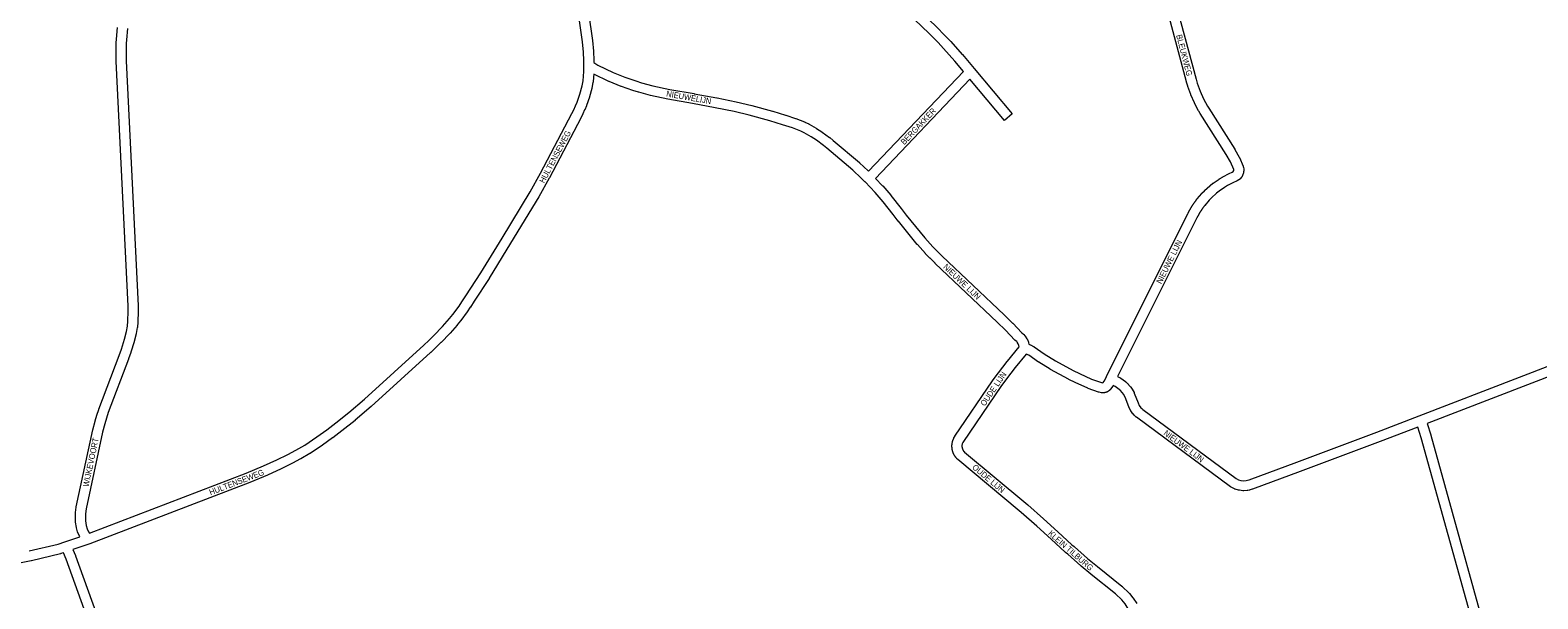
# Paper-space layout 'Layout1' of a CAD drawing. Header units: metres. Extents: x 123097 to 144122, y 392739 to 407589.
# Tile 5 of 256: x 125260 to 127224, y 396255 to 396996. Entities that reach past the tile are written whole.
import ezdxf
from ezdxf.enums import TextEntityAlignment as Align

# ---------------------------------------------------------------- set-up
doc = ezdxf.new("R2010")
doc.units = ezdxf.units.M
doc.header["$MEASUREMENT"] = 0
doc.layers.add('gs-anno-wegen algemeen tekst', color=7, linetype='Continuous', lineweight=0)
doc.layers.add('gs-knt-wegen algemeen', color=7, linetype='Continuous', lineweight=0)
doc.styles.add('Style-Arial', font='arial.ttf')

psp = doc.layouts.get("Layout1")

# ---------------------------------------------------------------- linework, layer by layer
at = {"layer": 'gs-knt-wegen algemeen', "color": 7, "linetype": 'Continuous', "flags": 128}
for points in [[(126475.794, 396942.147), (126464.374, 396955.774), (126449.752, 396972.28), (126442.635, 396979.71), (126430.983, 396991.514), (126296.71, 397120.132), (126270.256, 397144.469), (126226.573, 397183.083), (126155.388, 397241.882), (126150.775, 397245.101), (126145.832, 397247.689), (126143.487, 397248.646), (126138.144, 397250.253), (126132.642, 397251.171), (126130.011, 397251.356), (126127.272, 397251.374), (126124.636, 397251.224), (126097.188, 397247.053), (125965.792, 397227.089), (125957.783, 397225.464)], [(125957.783, 397225.464), (125960.357, 397205.392), (125992.177, 396982.627), (125992.207, 396982.381), (125993.632, 396968.692), (125993.648, 396968.519), (125993.659, 396968.347), (125994.231, 396957.031), (125994.239, 396956.765), (125994.268, 396953.662)], [(125337.21, 396340.366), (125541.02, 396418.647), (125563.745, 396428), (125581.264, 396435.912), (125595.541, 396443.019), (125605.746, 396448.636), (125617.365, 396455.307), (125633.321, 396465.872), (125646.079, 396475.023), (125657.937, 396484.103), (125674.899, 396497.535), (125695.369, 396515.105), (125772.677, 396585.41), (125779.275, 396591.631), (125785.719, 396597.98), (125797.06, 396609.721), (125806.14, 396620.036), (125810.373, 396625.28), (125818.545, 396636.342), (125822.331, 396641.955), (125827.176, 396649.673), (125827.24, 396649.773), (125846.7, 396679.554), (125874.53, 396724.993), (125911.097, 396785.443), (125924.672, 396809.494), (125965.548, 396887.351), (125967.979, 396892.292), (125970.222, 396897.29), (125972.268, 396902.313), (125975.882, 396912.717), (125978.754, 396923.334), (125980.142, 396929.948), (125980.692, 396935.927), (125981.073, 396942.182), (125981.281, 396950.265), (125981.221, 396956.506), (125980.664, 396967.516), (125979.27, 396980.909), (125947.461, 397203.598)], [(126827.845, 396813.156), (126827.873, 396813.626), (126827.745, 396814.397), (126823.408, 396824.459), (126817.986, 396833.886), (126784.149, 396887.274), (126784.046, 396887.443), (126782.228, 396890.516), (126782.08, 396890.779), (126776.783, 396900.76), (126776.678, 396900.966), (126776.581, 396901.175), (126772.004, 396911.505), (126771.914, 396911.717), (126771.832, 396911.933), (126767.997, 396922.562), (126767.941, 396922.725), (126767.889, 396922.889), (126766.256, 396928.299), (126766.198, 396928.502), (126736.534, 397039.722)], [(126749.072, 397043.236), (126778.751, 396931.96), (126780.303, 396926.818), (126784.001, 396916.568), (126788.391, 396906.66), (126793.51, 396897.016), (126795.2, 396894.16), (126829.058, 396840.738), (126829.202, 396840.499), (126834.881, 396830.626), (126835.001, 396830.407), (126835.113, 396830.184), (126835.216, 396829.957), (126840.016, 396818.821), (126840.134, 396818.528), (126840.238, 396818.229), (126840.327, 396817.926), (126840.401, 396817.618), (126840.46, 396817.308), (126840.897, 396814.67), (126840.937, 396814.395), (126840.965, 396814.119), (126840.981, 396813.842), (126840.985, 396813.565), (126840.977, 396813.287), (126840.958, 396813.01), (126840.926, 396812.735), (126840.747, 396811.414)], [(125371.913, 396979.293), (125372.127, 396984.071), (125372.144, 396984.33), (125373.419, 396999.298)], [(125386.377, 396998.023), (125385.128, 396983.355), (125384.921, 396978.768), (125384.918, 396978.707)], [(125324.347, 396335.763), (125321.781, 396341.171), (125321.653, 396341.456), (125321.54, 396341.748), (125321.441, 396342.044), (125321.356, 396342.345), (125320.073, 396347.351), (125320.023, 396347.561), (125319.979, 396347.773), (125319.943, 396347.987), (125318.894, 396354.874), (125318.858, 396355.152), (125318.834, 396355.432), (125318.608, 396358.91), (125318.596, 396359.189), (125318.595, 396359.469), (125318.742, 396366.435), (125318.753, 396366.683), (125318.772, 396366.932), (125318.801, 396367.179), (125319.745, 396374.081), (125319.782, 396374.319), (125319.828, 396374.556), (125341.22, 396474.951), (125341.259, 396475.121), (125341.302, 396475.291), (125344.32, 396486.468), (125344.377, 396486.666), (125346.66, 396494.171), (125346.71, 396494.329), (125349.184, 396501.773), (125349.271, 396502.017), (125375.603, 396571.83), (125378.598, 396580.243), (125382.817, 396593.353), (125385.188, 396603.085), (125386.432, 396610.228), (125386.964, 396616.497), (125387.491, 396629.642), (125387.462, 396636.075), (125371.875, 396955.69), (125371.868, 396955.893), (125371.645, 396968.65), (125371.646, 396968.93), (125371.907, 396979.163), (125371.913, 396979.286)], [(125384.918, 396978.701), (125384.665, 396968.738), (125384.884, 396956.223), (125400.473, 396636.566), (125400.481, 396636.279), (125400.512, 396629.556), (125400.507, 396629.265), (125399.968, 396615.83), (125399.95, 396615.54), (125399.381, 396608.841), (125399.35, 396608.557), (125399.307, 396608.275), (125397.977, 396600.638), (125397.937, 396600.425), (125397.889, 396600.214), (125395.411, 396590.042), (125395.351, 396589.814), (125395.283, 396589.589), (125390.961, 396576.159), (125390.897, 396575.971), (125387.849, 396567.407), (125387.807, 396567.293), (125361.499, 396497.544), (125359.092, 396490.302), (125356.863, 396482.975), (125353.918, 396472.066), (125332.612, 396372.078), (125331.752, 396365.786), (125331.619, 396359.475), (125331.808, 396356.556), (125332.766, 396350.269), (125333.812, 396346.186), (125335.799, 396342), (125337.21, 396340.366)], [(125371.913, 396979.286), (125371.913, 396979.29), (125371.913, 396979.293)], [(125371.913, 396979.286), (125371.913, 396979.29), (125371.913, 396979.293)], [(125384.918, 396978.707), (125384.918, 396978.704), (125384.918, 396978.701)], [(125384.918, 396978.707), (125384.918, 396978.704), (125384.918, 396978.701)], [(125993.903, 396938.658), (125993.682, 396935.035), (125993.667, 396934.834), (125993.073, 396928.381), (125993.045, 396928.133), (125993.008, 396927.887), (125992.961, 396927.641), (125991.458, 396920.477), (125991.417, 396920.295), (125991.371, 396920.114), (125988.39, 396909.096), (125988.327, 396908.877), (125988.256, 396908.66), (125984.511, 396897.879), (125984.452, 396897.718), (125984.39, 396897.559), (125982.237, 396892.273), (125982.147, 396892.063), (125979.81, 396886.856), (125979.713, 396886.649), (125977.194, 396881.528), (125977.116, 396881.375), (125936.154, 396803.354), (125936.059, 396803.18), (125922.387, 396778.958), (125922.288, 396778.789), (125885.661, 396718.239), (125885.643, 396718.208), (125857.753, 396672.673), (125857.652, 396672.512), (125838.172, 396642.701), (125833.302, 396634.942), (125833.185, 396634.762), (125829.261, 396628.945), (125829.1, 396628.718), (125820.762, 396617.432), (125820.592, 396617.212), (125816.185, 396611.751), (125816.006, 396611.538), (125806.733, 396601.004), (125806.529, 396600.783), (125795.027, 396588.876), (125794.914, 396588.762), (125788.362, 396582.307), (125788.26, 396582.208), (125781.567, 396575.897), (125781.481, 396575.817), (125704.06, 396505.41), (125703.92, 396505.286), (125683.281, 396487.571), (125683.082, 396487.407), (125665.978, 396473.863), (125665.895, 396473.798), (125653.914, 396464.623), (125653.75, 396464.502), (125640.81, 396455.221), (125640.61, 396455.083), (125624.38, 396444.337), (125624.206, 396444.225), (125624.028, 396444.12), (125612.179, 396437.316), (125612.076, 396437.258), (125601.701, 396431.548), (125601.463, 396431.423), (125586.956, 396424.201), (125586.734, 396424.096), (125569.003, 396416.089), (125568.802, 396416.002), (125545.904, 396406.578), (125545.76, 396406.521), (125337.608, 396326.572), (125337.399, 396326.496), (125315.472, 396318.922)], [(126548.422, 396583.284), (126548.037, 396584.788), (126547.078, 396587.253), (126545.689, 396589.349), (126545.071, 396590.019), (126543.242, 396591.534), (126543.043, 396591.706), (126542.851, 396591.886), (126542.666, 396592.073), (126530.515, 396604.911), (126519.571, 396615.592), (126438.88, 396692.063), (126438.806, 396692.134), (126432.1, 396698.694), (126431.975, 396698.82), (126426.431, 396704.547), (126426.263, 396704.727), (126415.616, 396716.59), (126415.415, 396716.825), (126390.865, 396746.943), (126390.704, 396747.149), (126384.292, 396755.696), (126371.006, 396772.412), (126360.851, 396784.375), (126347.422, 396798.141), (126347.395, 396798.169), (126342.512, 396803.234), (126331.487, 396813.574), (126297.776, 396842.202), (126293.361, 396845.766), (126284.055, 396852.528), (126277.179, 396856.996), (126268.228, 396862.173), (126263.665, 396864.374), (126252.78, 396868.619), (126240.114, 396872.702), (126223.536, 396877.793), (126196.703, 396885.2), (126176.897, 396889.791), (126152.107, 396894.892), (126122.469, 396900.42), (126090.587, 396906.037), (126090.344, 396906.084), (126068.039, 396910.894), (126067.736, 396910.967), (126052.687, 396914.974), (126052.446, 396915.043), (126045.003, 396917.335), (126044.765, 396917.414), (126030.068, 396922.568), (126029.814, 396922.663), (126014.099, 396928.923), (126013.886, 396929.012), (126013.677, 396929.109), (125993.903, 396938.658)], [(125994.268, 396953.662), (125996.815, 396951.913), (125999.332, 396950.495), (126019.131, 396940.933), (126034.506, 396934.809), (126048.955, 396929.742), (126056.158, 396927.524), (126070.936, 396923.589), (126092.967, 396918.838), (126124.76, 396913.237), (126124.825, 396913.226), (126154.554, 396907.681), (126154.672, 396907.657), (126179.6, 396902.527), (126179.758, 396902.493), (126199.775, 396897.853), (126200.037, 396897.786), (126227.09, 396890.319), (126227.269, 396890.267), (126243.979, 396885.135), (126244.065, 396885.108), (126256.961, 396880.951), (126257.145, 396880.888), (126257.328, 396880.82), (126268.631, 396876.412), (126268.865, 396876.316), (126269.095, 396876.21), (126274.105, 396873.793), (126274.322, 396873.683), (126274.535, 396873.565), (126283.843, 396868.182), (126283.988, 396868.096), (126284.131, 396868.006), (126291.292, 396863.353), (126291.433, 396863.258), (126291.572, 396863.16), (126301.148, 396856.201), (126301.28, 396856.103), (126301.409, 396856.001), (126306.017, 396852.283), (126306.142, 396852.179), (126340.037, 396823.394), (126340.158, 396823.289), (126340.276, 396823.181), (126351.538, 396812.618), (126351.656, 396812.505), (126351.772, 396812.388), (126352.051, 396812.098)], [(126352.051, 396812.098), (126475.794, 396942.147)], [(126484.207, 396932.101), (126361.122, 396802.743)], [(126361.122, 396802.743), (126370.328, 396793.306), (126370.482, 396793.142), (126370.631, 396792.973), (126381, 396780.758), (126381.133, 396780.596), (126394.541, 396763.725), (126394.652, 396763.582), (126401.04, 396755.068), (126425.409, 396725.171), (126435.871, 396713.515), (126441.268, 396707.94), (126447.873, 396701.478), (126528.562, 396625.009), (126528.631, 396624.943), (126539.701, 396614.139), (126539.882, 396613.955), (126551.851, 396601.31), (126553.711, 396599.769), (126553.931, 396599.579), (126554.141, 396599.379), (126554.343, 396599.17), (126555.612, 396597.795), (126555.785, 396597.6), (126555.95, 396597.398), (126556.107, 396597.189), (126556.256, 396596.975), (126558.319, 396593.86), (126558.467, 396593.624), (126558.606, 396593.383), (126558.734, 396593.136), (126558.851, 396592.883), (126558.958, 396592.626), (126560.313, 396589.144), (126560.403, 396588.898), (126560.483, 396588.649), (126560.553, 396588.397), (126561.029, 396586.538), (126562.439, 396585.987), (126562.665, 396585.894), (126562.887, 396585.793), (126566.98, 396583.83), (126567.218, 396583.71), (126567.45, 396583.58), (126567.677, 396583.442), (126567.898, 396583.294)], [(126567.898, 396583.294), (126580.872, 396574.213), (126595.494, 396565.166), (126618.716, 396552.436), (126626.888, 396548.416), (126642.651, 396541.259), (126655.605, 396536.699), (126657.285, 396536.358), (126659.332, 396539.141), (126662.036, 396544.584), (126768.087, 396757.098), (126768.105, 396757.133), (126768.261, 396757.441), (126768.418, 396757.747), (126768.577, 396758.055), (126768.736, 396758.36), (126768.896, 396758.666), (126769.056, 396758.97), (126769.219, 396759.276), (126769.381, 396759.579), (126769.545, 396759.883), (126769.709, 396760.185), (126769.875, 396760.488), (126770.041, 396760.79), (126770.209, 396761.092), (126770.377, 396761.392), (126770.546, 396761.693), (126770.716, 396761.993), (126770.887, 396762.293), (126771.059, 396762.591), (126771.232, 396762.89), (126771.405, 396763.187), (126771.58, 396763.486), (126771.755, 396763.782), (126771.932, 396764.079), (126772.108, 396764.374), (126772.287, 396764.67), (126772.465, 396764.964), (126772.646, 396765.259), (126772.826, 396765.552), (126773.008, 396765.845), (126773.19, 396766.137), (126773.374, 396766.43), (126773.558, 396766.721), (126773.743, 396767.012), (126773.929, 396767.302), (126774.116, 396767.592), (126774.304, 396767.881), (126774.493, 396768.17), (126774.682, 396768.458), (126774.873, 396768.746), (126775.063, 396769.032), (126775.256, 396769.319), (126775.448, 396769.604), (126775.643, 396769.89), (126775.837, 396770.174), (126776.033, 396770.459), (126776.229, 396770.741), (126776.427, 396771.025), (126776.624, 396771.306), (126776.824, 396771.589), (126777.023, 396771.869), (126777.224, 396772.15), (126777.425, 396772.429), (126777.628, 396772.709), (126777.83, 396772.987), (126778.035, 396773.266), (126778.239, 396773.542), (126778.445, 396773.82), (126778.651, 396774.095), (126778.859, 396774.372), (126779.067, 396774.646), (126779.276, 396774.921), (126779.486, 396775.194), (126779.697, 396775.467), (126779.908, 396775.739), (126780.085, 396775.956), (126786.105, 396783.035), (126786.243, 396783.193), (126786.386, 396783.346), (126789.618, 396786.685), (126789.767, 396786.834), (126789.921, 396786.978), (126796.802, 396793.223), (126796.96, 396793.361), (126797.122, 396793.495), (126800.758, 396796.39), (126800.924, 396796.518), (126801.095, 396796.641), (126808.722, 396801.948), (126808.896, 396802.065), (126809.074, 396802.176), (126813.052, 396804.579), (126813.234, 396804.685), (126813.419, 396804.785), (126821.667, 396809.066), (126821.855, 396809.16), (126822.046, 396809.248), (126825.919, 396810.95), (126827.016, 396811.61), (126827.274, 396811.898), (126827.844, 396813.152)], [(126827.844, 396813.152), (126827.845, 396813.156)], [(126827.844, 396813.152), (126827.845, 396813.156)], [(126840.747, 396811.414), (126840.747, 396811.409), (126840.746, 396811.405)], [(126840.747, 396811.414), (126840.747, 396811.409), (126840.746, 396811.405)], [(127466.404, 396632.23), (127079.739, 396483.197), (127084.465, 396468.516), (127084.541, 396468.262), (127178.144, 396130.986)], [(126548.436, 396369.583), (126468.394, 396436.358), (126468.217, 396436.511), (126468.046, 396436.67), (126467.926, 396436.787), (126467.807, 396436.904), (126467.689, 396437.022), (126467.573, 396437.139), (126467.456, 396437.259), (126467.34, 396437.379), (126467.226, 396437.5), (126467.113, 396437.621), (126467, 396437.744), (126466.887, 396437.867), (126466.776, 396437.992), (126466.666, 396438.115), (126466.557, 396438.241), (126466.448, 396438.368), (126466.34, 396438.495), (126466.234, 396438.622), (126466.128, 396438.751), (126466.022, 396438.88), (126465.918, 396439.011), (126465.816, 396439.14), (126465.713, 396439.272), (126465.611, 396439.404), (126465.511, 396439.537), (126465.412, 396439.67), (126465.313, 396439.804), (126465.215, 396439.94), (126465.118, 396440.076), (126465.023, 396440.211), (126464.928, 396440.348), (126464.833, 396440.486), (126464.74, 396440.624), (126464.649, 396440.762), (126464.558, 396440.902), (126464.467, 396441.042), (126464.378, 396441.183), (126464.29, 396441.323), (126464.203, 396441.466), (126464.117, 396441.608), (126464.031, 396441.752), (126463.948, 396441.894), (126463.864, 396442.039), (126463.782, 396442.184), (126463.7, 396442.33), (126463.621, 396442.475), (126463.541, 396442.622), (126463.463, 396442.769), (126463.386, 396442.917), (126463.31, 396443.064), (126463.235, 396443.213), (126463.161, 396443.363), (126463.087, 396443.513), (126463.016, 396443.662), (126462.945, 396443.813), (126462.875, 396443.964), (126462.806, 396444.116), (126462.738, 396444.267), (126462.672, 396444.42), (126462.606, 396444.574), (126462.541, 396444.728), (126462.478, 396444.88), (126462.415, 396445.035), (126462.354, 396445.19), (126462.293, 396445.346), (126462.234, 396445.5), (126462.176, 396445.657), (126462.119, 396445.813), (126462.062, 396445.971), (126462.008, 396446.127), (126461.954, 396446.285), (126461.901, 396446.443), (126461.849, 396446.602), (126461.799, 396446.759), (126461.75, 396446.919), (126461.701, 396447.078), (126461.654, 396447.238), (126461.608, 396447.397), (126461.563, 396447.558), (126461.519, 396447.719), (126461.476, 396447.88), (126461.434, 396448.04), (126461.394, 396448.202), (126461.354, 396448.364), (126461.316, 396448.527), (126461.279, 396448.688), (126461.243, 396448.851), (126461.208, 396449.014), (126461.174, 396449.178), (126461.141, 396449.34), (126461.109, 396449.504), (126461.079, 396449.668), (126461.05, 396449.832), (126461.022, 396449.995), (126460.995, 396450.16), (126460.969, 396450.325), (126460.944, 396450.49), (126460.92, 396450.653), (126460.898, 396450.819), (126460.876, 396450.984), (126460.856, 396451.15), (126460.837, 396451.314), (126460.819, 396451.48), (126460.803, 396451.646), (126460.787, 396451.813), (126460.773, 396451.977), (126460.759, 396452.144), (126460.747, 396452.31), (126460.736, 396452.477), (126460.726, 396452.642), (126460.718, 396452.808), (126460.71, 396452.975), (126460.704, 396453.142), (126460.698, 396453.307), (126460.694, 396453.474), (126460.691, 396453.641), (126460.69, 396453.808), (126460.689, 396453.973), (126460.69, 396454.14), (126460.691, 396454.307), (126460.694, 396454.474), (126460.698, 396454.639), (126460.703, 396454.806), (126460.709, 396454.973), (126460.717, 396455.14), (126460.725, 396455.305), (126460.735, 396455.472), (126460.746, 396455.638), (126460.758, 396455.805), (126460.771, 396455.969), (126460.794, 396456.191), (126460.823, 396456.412), (126460.861, 396456.632), (126461.441, 396459.721), (126461.491, 396459.962), (126461.55, 396460.2), (126461.617, 396460.436), (126461.694, 396460.67), (126461.934, 396461.356), (126462.033, 396461.619), (126462.142, 396461.877), (126463.111, 396464.031), (126463.217, 396464.255), (126463.332, 396464.475), (126464.296, 396466.244), (126464.401, 396466.431), (126464.513, 396466.614), (126464.631, 396466.794), (126513.633, 396538.74), (126513.718, 396538.86), (126521.035, 396549.098), (126521.171, 396549.282), (126532.724, 396564.301), (126532.868, 396564.481), (126548.422, 396583.284)], [(126557.561, 396573.907), (126542.974, 396556.271), (126531.561, 396541.435), (126524.353, 396531.35), (126475.574, 396459.731), (126474.883, 396458.463), (126474.143, 396456.818), (126473.726, 396454.597), (126473.722, 396454.525), (126473.719, 396454.453), (126473.716, 396454.38), (126473.714, 396454.308), (126473.712, 396454.236), (126473.71, 396454.163), (126473.709, 396454.09), (126473.709, 396454.018), (126473.709, 396453.946), (126473.709, 396453.873), (126473.71, 396453.801), (126473.712, 396453.729), (126473.714, 396453.656), (126473.716, 396453.584), (126473.719, 396453.511), (126473.722, 396453.439), (126473.726, 396453.367), (126473.73, 396453.294), (126473.735, 396453.222), (126473.74, 396453.15), (126473.746, 396453.078), (126473.752, 396453.005), (126473.759, 396452.933), (126473.766, 396452.862), (126473.774, 396452.789), (126473.782, 396452.717), (126473.79, 396452.645), (126473.799, 396452.574), (126473.809, 396452.502), (126473.819, 396452.43), (126473.829, 396452.358), (126473.84, 396452.287), (126473.851, 396452.215), (126473.863, 396452.143), (126473.875, 396452.072), (126473.888, 396452.001), (126473.901, 396451.93), (126473.915, 396451.859), (126473.929, 396451.787), (126473.944, 396451.717), (126473.959, 396451.646), (126473.975, 396451.575), (126473.991, 396451.504), (126474.007, 396451.434), (126474.024, 396451.364), (126474.042, 396451.293), (126474.06, 396451.223), (126474.078, 396451.153), (126474.097, 396451.083), (126474.116, 396451.013), (126474.136, 396450.943), (126474.156, 396450.874), (126474.176, 396450.804), (126474.198, 396450.735), (126474.219, 396450.666), (126474.241, 396450.597), (126474.264, 396450.528), (126474.287, 396450.459), (126474.31, 396450.391), (126474.334, 396450.323), (126474.358, 396450.254), (126474.383, 396450.186), (126474.408, 396450.118), (126474.433, 396450.051), (126474.459, 396449.983), (126474.486, 396449.915), (126474.513, 396449.848), (126474.54, 396449.781), (126474.568, 396449.714), (126474.596, 396449.647), (126474.625, 396449.581), (126474.654, 396449.515), (126474.684, 396449.449), (126474.714, 396449.383), (126474.744, 396449.317), (126474.775, 396449.252), (126474.806, 396449.186), (126474.838, 396449.121), (126474.87, 396449.056), (126474.903, 396448.992), (126474.936, 396448.927), (126474.969, 396448.863), (126475.003, 396448.798), (126475.037, 396448.735), (126475.072, 396448.671), (126475.107, 396448.608), (126475.143, 396448.544), (126475.178, 396448.482), (126475.215, 396448.419), (126475.251, 396448.357), (126475.289, 396448.294), (126475.326, 396448.233), (126475.364, 396448.171), (126475.403, 396448.109), (126475.441, 396448.048), (126475.48, 396447.988), (126475.52, 396447.927), (126475.56, 396447.866), (126475.601, 396447.806), (126475.641, 396447.747), (126475.682, 396447.687), (126475.724, 396447.627), (126475.766, 396447.568), (126475.808, 396447.51), (126475.851, 396447.451), (126475.894, 396447.393), (126475.938, 396447.335), (126475.981, 396447.277), (126476.026, 396447.22), (126476.07, 396447.163), (126476.115, 396447.106), (126476.16, 396447.05), (126476.206, 396446.993), (126476.252, 396446.937), (126476.299, 396446.882), (126476.345, 396446.827), (126476.393, 396446.772), (126476.44, 396446.717), (126476.488, 396446.663), (126476.536, 396446.609), (126476.585, 396446.555), (126476.634, 396446.502), (126476.684, 396446.448), (126476.733, 396446.396), (126476.783, 396446.344), (126476.833, 396446.291), (126476.884, 396446.239), (126476.935, 396446.189), (126556.775, 396379.581)], [(127165.625, 396127.406), (127072.031, 396464.652), (127067.568, 396478.516), (127018.699, 396459.755), (127018.65, 396459.737), (126914.532, 396420.738), (126914.505, 396420.728), (126852.278, 396397.728), (126852.107, 396397.667), (126851.934, 396397.611), (126849.114, 396396.744), (126848.903, 396396.684), (126848.691, 396396.63), (126848.477, 396396.583), (126846.245, 396396.137), (126845.963, 396396.087), (126845.679, 396396.05), (126845.394, 396396.025), (126840.858, 396395.728), (126840.573, 396395.716), (126840.287, 396395.716), (126840.002, 396395.728), (126839.717, 396395.753), (126835.198, 396396.253), (126834.914, 396396.291), (126834.633, 396396.341), (126834.353, 396396.404), (126834.077, 396396.478), (126829.715, 396397.762), (126829.442, 396397.848), (126829.174, 396397.947), (126828.91, 396398.057), (126828.651, 396398.179), (126824.581, 396400.205), (126824.329, 396400.338), (126824.082, 396400.481), (126823.843, 396400.635), (126823.61, 396400.8), (126701.2, 396491.381), (126700.969, 396491.56), (126700.747, 396491.748), (126699.046, 396493.26), (126698.836, 396493.455), (126698.638, 396493.657), (126698.635, 396493.659), (126698.633, 396493.662), (126697.074, 396495.314), (126696.883, 396495.526), (126696.701, 396495.747), (126696.529, 396495.975), (126693.871, 396499.663), (126693.709, 396499.898), (126693.557, 396500.141), (126693.416, 396500.39), (126693.286, 396500.645), (126691.314, 396504.741), (126691.204, 396504.984), (126691.103, 396505.231), (126686.31, 396517.711), (126684.144, 396521.632), (126683.036, 396523.192), (126679.982, 396526.597), (126678.737, 396527.714), (126673.519, 396531.593), (126670.794, 396532.948), (126670.741, 396532.842), (126670.61, 396532.593), (126670.469, 396532.349), (126670.317, 396532.112), (126670.155, 396531.882), (126667.354, 396528.074), (126667.234, 396527.916), (126667.11, 396527.762), (126667.047, 396527.687), (126666.984, 396527.613), (126666.92, 396527.54), (126666.856, 396527.467), (126666.791, 396527.395), (126666.726, 396527.323), (126666.66, 396527.251), (126666.594, 396527.181), (126666.527, 396527.11), (126666.459, 396527.04), (126666.391, 396526.971), (126666.323, 396526.903), (126666.253, 396526.834), (126666.183, 396526.766), (126666.113, 396526.699), (126666.043, 396526.633), (126665.971, 396526.567), (126665.9, 396526.501), (126665.827, 396526.436), (126665.755, 396526.372), (126665.681, 396526.308), (126665.608, 396526.245), (126665.533, 396526.182), (126665.459, 396526.12), (126665.384, 396526.059), (126665.308, 396525.998), (126665.231, 396525.937), (126665.155, 396525.878), (126665.078, 396525.819), (126665, 396525.76), (126664.922, 396525.702), (126664.844, 396525.645), (126664.765, 396525.588), (126664.686, 396525.532), (126664.606, 396525.476), (126664.526, 396525.422), (126664.445, 396525.367), (126664.364, 396525.314), (126664.283, 396525.261), (126664.201, 396525.209), (126664.119, 396525.157), (126664.036, 396525.106), (126663.953, 396525.055), (126663.87, 396525.006), (126663.786, 396524.956), (126663.702, 396524.908), (126663.617, 396524.86), (126663.533, 396524.813), (126663.447, 396524.767), (126663.361, 396524.721), (126663.275, 396524.675), (126663.189, 396524.631), (126663.102, 396524.587), (126663.015, 396524.544), (126662.928, 396524.501), (126662.841, 396524.46), (126662.752, 396524.419), (126662.664, 396524.378), (126662.575, 396524.338), (126662.487, 396524.3), (126662.397, 396524.261), (126662.307, 396524.223), (126662.217, 396524.186), (126662.128, 396524.15), (126662.037, 396524.115), (126661.946, 396524.08), (126661.855, 396524.045), (126661.765, 396524.012), (126661.673, 396523.979), (126661.581, 396523.947), (126661.489, 396523.916), (126661.398, 396523.885), (126661.305, 396523.855), (126661.212, 396523.826), (126661.119, 396523.798), (126661.026, 396523.77), (126660.933, 396523.743), (126660.839, 396523.717), (126660.745, 396523.691), (126660.652, 396523.667), (126660.558, 396523.642), (126660.463, 396523.619), (126660.368, 396523.596), (126660.275, 396523.574), (126660.179, 396523.553), (126660.084, 396523.533), (126659.989, 396523.513), (126659.894, 396523.494), (126659.799, 396523.476), (126659.703, 396523.458), (126659.607, 396523.442), (126659.512, 396523.426), (126659.416, 396523.411), (126659.319, 396523.396), (126659.223, 396523.382), (126659.127, 396523.369), (126659.031, 396523.357), (126658.934, 396523.346), (126658.837, 396523.335), (126658.741, 396523.325), (126658.645, 396523.316), (126658.547, 396523.307), (126658.45, 396523.299), (126658.354, 396523.292), (126658.257, 396523.286), (126658.16, 396523.281), (126658.063, 396523.276), (126657.966, 396523.272), (126657.869, 396523.269), (126657.772, 396523.266), (126657.674, 396523.264), (126657.578, 396523.264), (126657.48, 396523.263), (126657.383, 396523.264), (126657.286, 396523.265), (126657.189, 396523.267), (126657.092, 396523.27), (126656.995, 396523.274), (126656.897, 396523.278), (126656.801, 396523.283), (126656.704, 396523.289), (126656.607, 396523.295), (126656.51, 396523.303), (126656.414, 396523.311), (126656.317, 396523.319), (126656.22, 396523.329), (126656.123, 396523.339), (126656.027, 396523.35), (126655.762, 396523.387), (126655.499, 396523.435), (126652.573, 396524.029), (126652.28, 396524.096), (126651.992, 396524.175), (126651.707, 396524.268), (126638.058, 396529.072), (126637.791, 396529.173), (126637.529, 396529.285), (126621.413, 396536.602), (126621.232, 396536.688), (126612.839, 396540.816), (126612.584, 396540.949), (126589.085, 396553.832), (126588.936, 396553.916), (126588.789, 396554.004), (126573.865, 396563.238), (126573.71, 396563.337), (126573.557, 396563.44), (126560.869, 396572.321), (126557.561, 396573.907)], [(126548.441, 396369.579), (126548.438, 396369.581), (126548.436, 396369.583)], [(126548.441, 396369.579), (126548.438, 396369.581), (126548.436, 396369.583)], [(127042.702, 395488.807), (127027.435, 395532.483), (126959.42, 395712.345), (126952.826, 395727.963), (126949.308, 395735.546), (126701.348, 396221.359), (126695.916, 396231.738), (126690.482, 396241.656), (126686.213, 396248.161), (126682.051, 396253.362), (126673.683, 396261.506), (126641.979, 396286.684), (126641.857, 396286.784), (126628.924, 396297.577), (126628.775, 396297.705), (126611.707, 396312.844), (126608.751, 396315.201), (126608.574, 396315.348), (126608.402, 396315.5), (126589.926, 396332.502), (126571.335, 396349.337), (126551.074, 396367.382), (126548.441, 396369.579)], [(126556.775, 396379.581), (126556.778, 396379.579), (126556.78, 396379.577)], [(126556.775, 396379.581), (126556.778, 396379.579), (126556.78, 396379.577)], [(126556.78, 396379.577), (126559.495, 396377.313), (126559.655, 396377.176), (126580.015, 396359.042), (126580.055, 396359.006), (126598.685, 396342.135), (126598.723, 396342.1), (126617.049, 396325.237), (126619.958, 396322.918), (126620.09, 396322.81), (126620.219, 396322.698), (126637.342, 396307.51), (126650.138, 396296.831), (126682.038, 396271.498), (126682.206, 396271.359), (126682.371, 396271.215), (126682.53, 396271.065), (126691.422, 396262.41), (126691.611, 396262.218), (126691.791, 396262.019), (126691.964, 396261.813), (126696.57, 396256.056), (126696.755, 396255.813), (126696.929, 396255.561), (126701.51, 396248.583)], [(125258.5, 396317.161), (125296.031, 396326.141), (125304.741, 396328.991), (125324.347, 396335.763)], [(125303.106, 396314.756), (125299.829, 396313.684), (125299.575, 396313.607), (125299.319, 396313.54), (125261.423, 396304.473), (125261.208, 396304.425), (125228.918, 396297.843)], [(125398.694, 396050.703), (125306.542, 396306.445), (125303.106, 396314.756)], [(125315.472, 396318.922), (125318.632, 396311.28), (125318.74, 396311), (125411.148, 396054.549)]]:
    psp.add_lwpolyline(points, dxfattribs=at)
for points in [[(126163.476, 397252.088), (126234.949, 397193.052), (126235.114, 397192.911), (126278.928, 397154.182), (126279.024, 397154.095), (126305.574, 397129.669), (126305.669, 397129.579), (126440.055, 397000.853), (126440.185, 397000.725), (126451.935, 396988.822), (126452.003, 396988.752), (126459.242, 396981.195), (126459.414, 396981.009), (126474.179, 396964.341), (126474.296, 396964.205), (126489.508, 396946.053), (126539.086, 396886.809, -0.39231479), (126539.084, 396886.796), (126529.114, 396878.452, -0.38671164), (126529.101, 396878.454), (126484.207, 396932.101)], [(126840.746, 396811.405), (126840.746, 396811.4), (126840.721, 396811.243), (126840.695, 396811.085), (126840.662, 396810.929), (126840.629, 396810.772), (126840.588, 396810.618), (126840.547, 396810.464), (126840.499, 396810.311), (126840.45, 396810.159), (126839.147, 396806.397), (126839.047, 396806.128), (126838.936, 396805.863), (126838.812, 396805.603), (126838.677, 396805.349), (126838.531, 396805.102), (126838.375, 396804.861), (126838.208, 396804.627), (126838.03, 396804.401), (126837.843, 396804.182), (126836.058, 396802.191), (126835.869, 396801.989), (126835.671, 396801.795), (126835.465, 396801.609), (126835.251, 396801.433), (126835.03, 396801.265), (126834.803, 396801.107), (126834.568, 396800.959), (126832.277, 396799.58), (126832.037, 396799.443), (126831.791, 396799.315), (126831.54, 396799.198), (126827.478, 396797.413), (126819.604, 396793.326), (126815.986, 396791.14), (126808.704, 396786.073), (126805.396, 396783.44), (126798.827, 396777.478), (126795.887, 396774.441), (126790.095, 396767.63), (126789.91, 396767.39), (126789.725, 396767.15), (126789.541, 396766.909), (126789.358, 396766.668), (126789.174, 396766.426), (126788.993, 396766.184), (126788.811, 396765.94), (126788.631, 396765.697), (126788.451, 396765.453), (126788.272, 396765.209), (126788.093, 396764.963), (126787.916, 396764.718), (126787.739, 396764.471), (126787.563, 396764.225), (126787.387, 396763.977), (126787.213, 396763.73), (126787.039, 396763.481), (126786.866, 396763.233), (126786.693, 396762.983), (126786.522, 396762.734), (126786.351, 396762.482), (126786.181, 396762.232), (126786.011, 396761.98), (126785.843, 396761.729), (126785.674, 396761.476), (126785.508, 396761.224), (126785.341, 396760.97), (126785.176, 396760.717), (126785.01, 396760.461), (126784.847, 396760.207), (126784.683, 396759.951), (126784.52, 396759.696), (126784.358, 396759.439), (126784.198, 396759.183), (126784.037, 396758.925), (126783.878, 396758.668), (126783.718, 396758.409), (126783.561, 396758.151), (126783.403, 396757.891), (126783.247, 396757.632), (126783.091, 396757.371), (126782.937, 396757.112), (126782.782, 396756.85), (126782.629, 396756.589), (126782.476, 396756.326), (126782.325, 396756.065), (126782.173, 396755.801), (126782.023, 396755.538), (126781.874, 396755.274), (126781.725, 396755.011), (126781.577, 396754.745), (126781.431, 396754.481), (126781.284, 396754.214), (126781.139, 396753.949), (126780.994, 396753.682), (126780.85, 396753.416), (126780.707, 396753.148), (126780.565, 396752.881), (126780.423, 396752.612), (126780.283, 396752.344), (126780.142, 396752.075), (126780.004, 396751.806), (126779.865, 396751.536), (126779.728, 396751.266), (126676.597, 396544.603), (126679.836, 396542.993), (126680.092, 396542.859), (126680.342, 396542.713), (126680.585, 396542.556), (126680.821, 396542.388), (126686.745, 396537.984), (126686.981, 396537.8), (126687.208, 396537.606), (126688.939, 396536.053), (126689.112, 396535.892), (126689.278, 396535.726), (126689.438, 396535.553), (126692.976, 396531.609), (126693.136, 396531.423), (126693.29, 396531.231), (126693.436, 396531.033), (126694.971, 396528.872), (126695.109, 396528.67), (126695.24, 396528.462), (126695.362, 396528.25), (126697.924, 396523.613), (126698.063, 396523.348), (126698.189, 396523.076), (126698.303, 396522.799), (126703.161, 396510.148), (126704.769, 396506.81), (126706.84, 396503.936), (126707.91, 396502.801), (126709.179, 396501.673), (126830.895, 396411.606), (126833.939, 396410.091), (126837.2, 396409.131), (126840.579, 396408.758), (126844.115, 396408.989), (126845.603, 396409.286), (126847.934, 396410.003), (126909.978, 396432.935), (127014.058, 396471.92), (127069.32, 396493.135), (127461.721, 396644.378, -0.3850126)]]:
    psp.add_lwpolyline(points, format="xyb", dxfattribs=at)

# ---------------------------------------------------------------- texts
at = {"layer": 'gs-anno-wegen algemeen tekst', "color": 7, "style": 'Style-Arial', "width": 0.909091}
for s, rotation, p in [('BLEUKWEG', 284.549, (126763.414, 396963.371)), ('NIEUWELIJN', 350.011136, (126117.845, 396908.295)), ('BERGAKKER', 46.5114, (126416.845, 396870.698)), ('HULTENSEWEG', 62.1126, (125943.628, 396831.065)), ('NIEUWE LIJN', 63.512281, (126743.722, 396694.064)), ('NIEUWE LIJN', 316.587486, (126473.735, 396667.996)), ('OUDE LIJN', 55.598, (126514.694, 396528.485)), ('NIEUWE LIJN', 323.471636, (126762.857, 396453.778)), ('WIJKEVOORT', 78.2586, (125338.709, 396432.895)), ('OUDE LIJN', 319.9897, (126508.377, 396411.589)), ('HULTENSEWEG', 21.0194, (125528.642, 396406.8)), ('KLEIN TILBURG', 318.959253, (126615.475, 396317.743))]:
    psp.add_text(s, height=7.7, rotation=rotation, dxfattribs=at).set_placement(p, align=Align.MIDDLE_CENTER)

doc.saveas('drawing.dxf')
